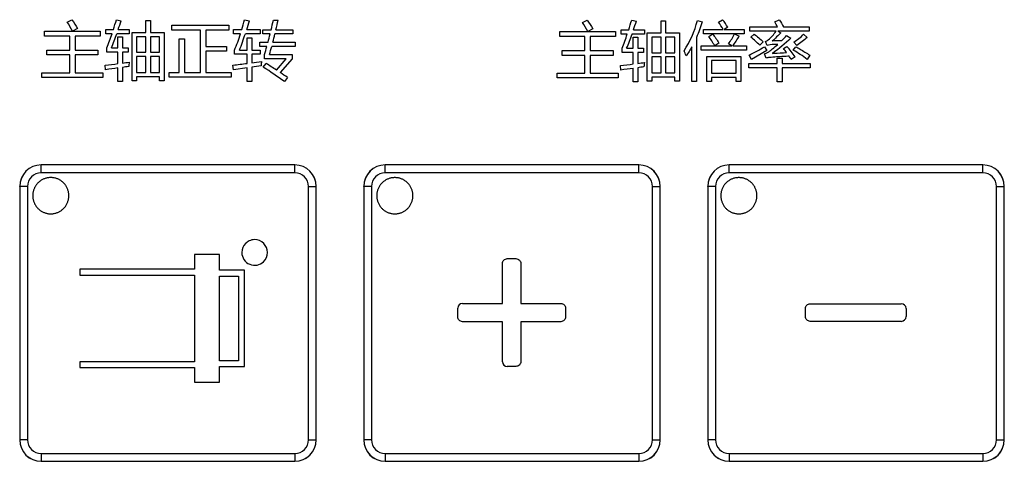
# Model space of a CAD drawing. Header units: millimetres. Extents: x 0 to 1189, y 0 to 841.
# Tile 21 of 64: x 261 to 316, y 320 to 344. Entities that reach past the tile are written whole.
import ezdxf

# ---------------------------------------------------------------- set-up
doc = ezdxf.new("R2010")
doc.units = ezdxf.units.MM
doc.header["$LTSCALE"] = 65.395
doc.layers.add('NC500E-SECONDXF_CONTINUOUS_LINE', color=7, linetype='CONTINUOUS')

msp = doc.modelspace()

# ---------------------------------------------------------------- linework, layer by layer
at = {"layer": 'NC500E-SECONDXF_CONTINUOUS_LINE', "color": 7, "linetype": 'Continuous'}
for p, q in [((264.126, 343.962), (264.381, 344.093)), ((264.684, 343.607), (264.412, 343.462)), ((266.837, 344.093), (267.099, 344.038)), ((268.463, 343.394), (268.463, 344.041)), ((268.463, 344.041), (268.711, 344.041)), ((268.711, 344.041), (268.711, 343.394)), ((269.903, 343.521), (269.903, 343.79)), ((269.903, 343.79), (273.038, 343.79)), ((273.038, 343.79), (273.038, 343.521)), ((273.906, 344.093), (274.189, 344.038)), ((275.502, 344.065), (275.767, 344.065)), ((292.575, 343.941), (292.83, 344.072)), ((293.133, 343.586), (292.861, 343.442)), ((295.286, 344.072), (295.548, 344.017)), ((296.912, 343.373), (296.912, 344.021)), ((296.912, 344.021), (297.16, 344.021)), ((297.16, 344.021), (297.16, 343.373)), ((298.914, 344.048), (299.179, 343.972)), ((300.078, 343.959), (300.309, 344.093)), ((300.595, 343.673), (300.39, 343.555)), ((301.801, 343.456), (301.801, 343.697)), ((301.801, 343.697), (303.344, 343.697)), ((303.186, 343.965), (303.434, 344.086)), ((303.666, 343.697), (305.077, 343.697)), ((305.077, 343.697), (305.077, 343.456)), ((262.861, 343.19), (262.861, 343.452)), ((262.861, 343.452), (265.935, 343.452)), ((264.257, 343.19), (262.861, 343.19)), ((264.257, 342.405), (264.257, 343.19)), ((264.553, 343.19), (264.553, 342.405)), ((265.935, 343.19), (264.553, 343.19)), ((265.935, 343.452), (265.935, 343.19)), ((266.255, 343.318), (266.255, 343.552)), ((266.255, 343.552), (266.672, 343.552)), ((266.593, 343.318), (266.255, 343.318)), ((267.54, 343.318), (266.854, 343.318)), ((266.923, 342.532), (266.923, 343.142)), ((266.923, 343.142), (267.171, 343.142)), ((266.935, 343.552), (267.54, 343.552)), ((267.171, 343.142), (267.171, 342.532)), ((267.54, 343.552), (267.54, 343.318)), ((267.698, 340.713), (267.698, 343.394)), ((267.698, 343.394), (268.463, 343.394)), ((267.953, 343.152), (267.953, 342.291)), ((268.463, 343.152), (267.953, 343.152)), ((268.463, 342.291), (268.463, 343.152)), ((268.711, 343.394), (269.476, 343.394)), ((268.711, 343.152), (268.711, 342.291)), ((269.221, 343.152), (268.711, 343.152)), ((269.221, 342.291), (269.221, 343.152)), ((269.476, 343.394), (269.476, 340.713)), ((271.478, 343.521), (269.903, 343.521)), ((270.306, 341.182), (270.306, 343.028)), ((270.306, 343.028), (270.603, 343.028)), ((270.603, 343.028), (270.603, 341.182)), ((271.478, 341.182), (271.478, 343.521)), ((271.774, 343.521), (271.774, 342.618)), ((273.038, 343.521), (271.774, 343.521)), ((273.31, 343.307), (273.31, 343.542)), ((273.31, 343.542), (273.76, 343.542)), ((273.689, 343.307), (273.31, 343.307)), ((274.775, 343.307), (273.955, 343.307)), ((274.032, 343.542), (274.775, 343.542)), ((274.055, 342.415), (274.055, 343.094)), ((274.055, 343.094), (274.31, 343.094)), ((274.31, 343.094), (274.31, 342.415)), ((274.775, 343.542), (274.775, 343.307)), ((274.912, 343.304), (274.912, 343.538)), ((274.912, 343.538), (275.381, 343.538)), ((275.324, 343.304), (274.912, 343.304)), ((276.573, 343.304), (275.591, 343.304)), ((275.646, 343.538), (276.573, 343.538)), ((276.573, 343.538), (276.573, 343.304)), ((291.31, 343.17), (291.31, 343.431)), ((291.31, 343.431), (294.383, 343.431)), ((292.706, 343.17), (291.31, 343.17)), ((292.706, 342.384), (292.706, 343.17)), ((293.002, 343.17), (293.002, 342.384)), ((294.383, 343.17), (293.002, 343.17)), ((294.383, 343.431), (294.383, 343.17)), ((294.704, 343.297), (294.704, 343.531)), ((294.704, 343.531), (295.121, 343.531)), ((295.041, 343.297), (294.704, 343.297)), ((295.989, 343.297), (295.303, 343.297)), ((295.372, 342.512), (295.372, 343.121)), ((295.372, 343.121), (295.62, 343.121)), ((295.384, 343.531), (295.989, 343.531)), ((295.62, 343.121), (295.62, 342.512)), ((295.989, 343.531), (295.989, 343.297)), ((296.147, 340.693), (296.147, 343.373)), ((296.147, 343.373), (296.912, 343.373)), ((296.402, 343.132), (296.402, 342.27)), ((296.912, 343.132), (296.402, 343.132)), ((296.912, 342.27), (296.912, 343.132)), ((297.16, 343.373), (297.925, 343.373)), ((297.16, 343.132), (297.16, 342.27)), ((297.67, 343.132), (297.16, 343.132)), ((297.67, 342.27), (297.67, 343.132)), ((297.925, 343.373), (297.925, 340.693)), ((298.862, 343.111), (298.862, 340.672)), ((299.251, 343.314), (299.251, 343.555)), ((299.251, 343.555), (300.342, 343.555)), ((301.504, 343.314), (299.251, 343.314)), ((299.537, 343.173), (299.758, 343.307)), ((300.39, 343.555), (301.504, 343.555)), ((300.97, 343.304), (301.225, 343.18)), ((301.504, 343.555), (301.504, 343.314)), ((303.258, 343.456), (301.801, 343.456)), ((301.873, 343.128), (302.049, 343.297)), ((303.356, 343.456), (303.52, 343.369)), ((305.077, 343.456), (303.356, 343.456)), ((303.837, 343.218), (304.074, 343.08)), ((304.781, 343.29), (304.977, 343.104)), ((266.303, 342.298), (266.303, 342.532)), ((266.558, 342.532), (266.923, 342.532)), ((267.171, 342.532), (267.492, 342.532)), ((267.492, 342.532), (267.492, 342.298)), ((271.774, 342.618), (272.921, 342.618)), ((272.921, 342.618), (272.921, 342.353)), ((274.75, 342.615), (274.75, 342.849)), ((274.75, 342.849), (275.209, 342.849)), ((275.143, 342.615), (274.75, 342.615)), ((276.697, 342.615), (275.412, 342.615)), ((275.476, 342.849), (276.697, 342.849)), ((276.697, 342.849), (276.697, 342.615)), ((294.752, 342.277), (294.752, 342.512)), ((295.007, 342.512), (295.372, 342.512)), ((295.62, 342.512), (295.941, 342.512)), ((295.941, 342.512), (295.941, 342.277)), ((298.607, 340.672), (298.607, 342.596)), ((299.124, 342.408), (299.124, 342.649)), ((299.124, 342.649), (300.819, 342.649)), ((300.106, 342.801), (299.871, 342.653)), ((300.819, 342.649), (300.629, 342.756)), ((300.872, 342.649), (301.625, 342.649)), ((301.625, 342.649), (301.625, 342.408)), ((302.548, 342.866), (302.355, 342.677)), ((302.621, 342.598), (302.745, 342.394)), ((302.769, 342.674), (302.665, 342.884)), ((303.671, 342.498), (303.857, 342.615)), ((304.209, 342.415), (304.35, 342.601)), ((304.409, 342.674), (304.233, 342.856)), ((262.996, 342.143), (262.996, 342.405)), ((262.996, 342.405), (264.257, 342.405)), ((264.257, 342.143), (262.996, 342.143)), ((264.257, 341.151), (264.257, 342.143)), ((264.553, 342.405), (265.814, 342.405)), ((264.553, 342.143), (264.553, 341.151)), ((265.814, 342.143), (264.553, 342.143)), ((265.814, 342.405), (265.814, 342.143)), ((266.923, 342.298), (266.303, 342.298)), ((266.923, 341.666), (266.923, 342.298)), ((267.171, 342.298), (267.171, 341.697)), ((267.492, 342.298), (267.171, 342.298)), ((267.953, 342.291), (268.463, 342.291)), ((267.953, 342.057), (267.953, 341.175)), ((268.463, 342.057), (267.953, 342.057)), ((268.463, 341.175), (268.463, 342.057)), ((268.711, 342.291), (269.221, 342.291)), ((268.711, 342.057), (268.711, 341.175)), ((269.221, 342.057), (268.711, 342.057)), ((269.221, 341.175), (269.221, 342.057)), ((271.774, 342.353), (271.774, 341.182)), ((272.921, 342.353), (271.774, 342.353)), ((273.348, 342.181), (273.348, 342.412)), ((274.055, 342.181), (273.348, 342.181)), ((273.634, 342.415), (274.055, 342.415)), ((274.055, 341.681), (274.055, 342.181)), ((274.31, 342.415), (274.775, 342.415)), ((274.31, 342.181), (274.31, 341.716)), ((274.775, 342.181), (274.31, 342.181)), ((274.775, 342.415), (274.775, 342.181)), ((275.012, 341.933), (275.012, 342.171)), ((275.284, 342.167), (276.535, 342.167)), ((276.535, 342.167), (276.535, 341.922)), ((291.445, 342.122), (291.445, 342.384)), ((291.445, 342.384), (292.706, 342.384)), ((292.706, 342.122), (291.445, 342.122)), ((292.706, 341.13), (292.706, 342.122)), ((293.002, 342.384), (294.263, 342.384)), ((293.002, 342.122), (293.002, 341.13)), ((294.263, 342.122), (293.002, 342.122)), ((294.263, 342.384), (294.263, 342.122)), ((295.372, 342.277), (294.752, 342.277)), ((295.372, 341.645), (295.372, 342.277)), ((295.62, 342.277), (295.62, 341.676)), ((295.941, 342.277), (295.62, 342.277)), ((296.402, 342.27), (296.912, 342.27)), ((296.402, 342.036), (296.402, 341.154)), ((296.912, 342.036), (296.402, 342.036)), ((296.912, 341.154), (296.912, 342.036)), ((297.16, 342.27), (297.67, 342.27)), ((297.16, 342.036), (297.16, 341.154)), ((297.67, 342.036), (297.16, 342.036)), ((297.67, 341.154), (297.67, 342.036)), ((301.625, 342.408), (299.124, 342.408)), ((299.434, 340.675), (299.434, 342.067)), ((299.434, 342.067), (301.315, 342.067)), ((301.315, 342.067), (301.315, 340.675)), ((301.908, 341.902), (301.763, 342.133)), ((302.745, 342.394), (301.908, 341.902)), ((302.71, 341.974), (302.624, 342.208)), ((303.323, 341.671), (303.323, 341.974)), ((303.323, 341.974), (303.596, 341.974)), ((303.596, 341.974), (303.596, 341.671)), ((304.316, 342.036), (304.095, 341.898)), ((305.118, 342.126), (304.967, 341.902)), ((266.241, 341.33), (266.214, 341.588)), ((266.923, 340.682), (266.923, 341.426)), ((267.171, 341.459), (267.171, 340.682)), ((273.307, 341.316), (273.269, 341.581)), ((274.055, 341.43), (273.307, 341.316)), ((274.055, 340.682), (274.055, 341.43)), ((274.823, 341.544), (274.31, 341.468)), ((274.31, 341.468), (274.31, 340.682)), ((274.947, 341.468), (275.102, 341.674)), ((276.201, 341.933), (275.012, 341.933)), ((275.667, 341.313), (276.201, 341.933)), ((276.535, 341.922), (275.881, 341.173)), ((294.69, 341.309), (294.662, 341.568)), ((295.372, 340.662), (295.372, 341.406)), ((295.62, 341.439), (295.62, 340.662)), ((299.696, 341.829), (299.696, 341.13)), ((301.053, 341.829), (299.696, 341.829)), ((301.053, 341.13), (301.053, 341.829)), ((301.752, 341.43), (301.752, 341.671)), ((301.752, 341.671), (303.323, 341.671)), ((303.323, 341.43), (301.752, 341.43)), ((303.323, 340.655), (303.323, 341.43)), ((303.596, 341.671), (305.132, 341.671)), ((303.596, 341.43), (303.596, 340.655)), ((305.132, 341.43), (303.596, 341.43)), ((305.132, 341.671), (305.132, 341.43)), ((262.724, 340.896), (262.724, 341.151)), ((262.724, 341.151), (264.257, 341.151)), ((266.086, 340.896), (262.724, 340.896)), ((264.553, 341.151), (266.086, 341.151)), ((266.086, 341.151), (266.086, 340.896)), ((267.953, 341.175), (268.463, 341.175)), ((267.953, 340.934), (267.953, 340.713)), ((269.221, 340.934), (267.953, 340.934)), ((268.711, 341.175), (269.221, 341.175)), ((269.221, 340.713), (269.221, 340.934)), ((269.745, 340.913), (269.745, 341.182)), ((269.745, 341.182), (270.306, 341.182)), ((273.176, 340.913), (269.745, 340.913)), ((270.603, 341.182), (271.478, 341.182)), ((271.774, 341.182), (273.176, 341.182)), ((273.176, 341.182), (273.176, 340.913)), ((276.287, 340.899), (276.108, 340.672)), ((291.173, 340.875), (291.173, 341.13)), ((291.173, 341.13), (292.706, 341.13)), ((294.535, 340.875), (291.173, 340.875)), ((293.002, 341.13), (294.535, 341.13)), ((294.535, 341.13), (294.535, 340.875)), ((296.402, 341.154), (296.912, 341.154)), ((296.402, 340.913), (296.402, 340.693)), ((297.67, 340.913), (296.402, 340.913)), ((297.16, 341.154), (297.67, 341.154)), ((297.67, 340.693), (297.67, 340.913)), ((299.696, 341.13), (301.053, 341.13)), ((299.696, 340.899), (299.696, 340.675)), ((301.053, 340.899), (299.696, 340.899)), ((301.053, 340.675), (301.053, 340.899)), ((267.171, 340.682), (266.923, 340.682)), ((267.953, 340.713), (267.698, 340.713)), ((269.476, 340.713), (269.221, 340.713)), ((274.31, 340.682), (274.055, 340.682)), ((295.62, 340.662), (295.372, 340.662)), ((296.402, 340.693), (296.147, 340.693)), ((297.925, 340.693), (297.67, 340.693)), ((298.862, 340.672), (298.607, 340.672)), ((299.696, 340.675), (299.434, 340.675)), ((301.315, 340.675), (301.053, 340.675)), ((303.596, 340.655), (303.323, 340.655)), ((262.678, 336.067), (262.676, 336.069)), ((276.688, 336.069), (262.676, 336.069)), ((262.678, 335.637), (262.678, 336.067)), ((276.686, 336.067), (262.678, 336.067)), ((276.686, 336.067), (276.688, 336.069)), ((276.686, 335.637), (276.686, 336.067)), ((281.673, 336.067), (281.672, 336.069)), ((295.683, 336.069), (281.672, 336.069)), ((281.673, 335.637), (281.673, 336.067)), ((295.682, 336.067), (281.673, 336.067)), ((295.682, 336.067), (295.683, 336.069)), ((295.682, 335.637), (295.682, 336.067)), ((300.669, 336.067), (300.668, 336.069)), ((314.679, 336.069), (300.668, 336.069)), ((300.669, 335.637), (300.669, 336.067)), ((314.678, 336.067), (300.669, 336.067)), ((314.678, 336.067), (314.679, 336.069)), ((314.678, 335.637), (314.678, 336.067)), ((276.686, 335.637), (262.678, 335.637)), ((295.682, 335.637), (281.673, 335.637)), ((314.678, 335.637), (300.669, 335.637)), ((261.496, 334.889), (261.496, 320.877)), ((261.498, 334.887), (261.496, 334.889)), ((261.498, 334.887), (261.498, 320.879)), ((261.928, 334.887), (261.498, 334.887)), ((261.928, 334.887), (261.928, 320.879)), ((262.361, 334.892), (262.342, 334.858)), ((262.382, 334.925), (262.361, 334.892)), ((262.405, 334.958), (262.382, 334.925)), ((262.428, 334.989), (262.405, 334.958)), ((262.453, 335.019), (262.428, 334.989)), ((262.479, 335.049), (262.453, 335.019)), ((262.506, 335.077), (262.479, 335.049)), ((262.534, 335.104), (262.506, 335.077)), ((262.564, 335.13), (262.534, 335.104)), ((262.594, 335.155), (262.564, 335.13)), ((262.625, 335.178), (262.594, 335.155)), ((262.658, 335.201), (262.625, 335.178)), ((262.691, 335.222), (262.658, 335.201)), ((262.725, 335.241), (262.691, 335.222)), ((262.76, 335.26), (262.725, 335.241)), ((262.795, 335.277), (262.76, 335.26)), ((262.831, 335.293), (262.795, 335.277)), ((262.868, 335.307), (262.831, 335.293)), ((262.905, 335.32), (262.868, 335.307)), ((262.942, 335.331), (262.905, 335.32)), ((262.98, 335.341), (262.942, 335.331)), ((263.019, 335.35), (262.98, 335.341)), ((263.057, 335.357), (263.019, 335.35)), ((263.096, 335.363), (263.057, 335.357)), ((263.135, 335.367), (263.096, 335.363)), ((263.174, 335.369), (263.135, 335.367)), ((263.213, 335.37), (263.174, 335.369)), ((263.252, 335.369), (263.213, 335.37)), ((263.291, 335.367), (263.252, 335.369)), ((263.33, 335.363), (263.291, 335.367)), ((263.369, 335.357), (263.33, 335.363)), ((263.408, 335.35), (263.369, 335.357)), ((263.446, 335.341), (263.408, 335.35)), ((263.484, 335.331), (263.446, 335.341)), ((263.522, 335.32), (263.484, 335.331)), ((263.559, 335.307), (263.522, 335.32)), ((263.595, 335.293), (263.559, 335.307)), ((263.631, 335.277), (263.595, 335.293)), ((263.667, 335.26), (263.631, 335.277)), ((263.701, 335.241), (263.667, 335.26)), ((263.735, 335.222), (263.701, 335.241)), ((263.768, 335.201), (263.735, 335.222)), ((263.801, 335.178), (263.768, 335.201)), ((263.832, 335.155), (263.801, 335.178)), ((263.862, 335.13), (263.832, 335.155)), ((263.892, 335.104), (263.862, 335.13)), ((263.92, 335.077), (263.892, 335.104)), ((263.947, 335.049), (263.92, 335.077)), ((263.973, 335.019), (263.947, 335.049)), ((263.998, 334.989), (263.973, 335.019)), ((264.021, 334.958), (263.998, 334.989)), ((264.044, 334.925), (264.021, 334.958)), ((264.065, 334.892), (264.044, 334.925)), ((264.085, 334.858), (264.065, 334.892)), ((277.436, 320.879), (277.436, 334.887)), ((277.436, 334.887), (277.866, 334.887)), ((277.866, 334.887), (277.868, 334.889)), ((277.866, 320.879), (277.866, 334.887)), ((277.868, 320.877), (277.868, 334.889)), ((280.492, 334.889), (280.492, 320.877)), ((280.493, 334.887), (280.492, 334.889)), ((280.493, 334.887), (280.493, 320.879)), ((280.923, 334.887), (280.493, 334.887)), ((280.923, 334.887), (280.923, 320.879)), ((281.356, 334.891), (281.337, 334.857)), ((281.377, 334.925), (281.356, 334.891)), ((281.4, 334.957), (281.377, 334.925)), ((281.423, 334.988), (281.4, 334.957)), ((281.448, 335.019), (281.423, 334.988)), ((281.474, 335.048), (281.448, 335.019)), ((281.501, 335.076), (281.474, 335.048)), ((281.529, 335.103), (281.501, 335.076)), ((281.559, 335.129), (281.529, 335.103)), ((281.589, 335.154), (281.559, 335.129)), ((281.62, 335.178), (281.589, 335.154)), ((281.653, 335.2), (281.62, 335.178)), ((281.686, 335.221), (281.653, 335.2)), ((281.72, 335.241), (281.686, 335.221)), ((281.754, 335.259), (281.72, 335.241)), ((281.79, 335.276), (281.754, 335.259)), ((281.826, 335.292), (281.79, 335.276)), ((281.862, 335.306), (281.826, 335.292)), ((281.899, 335.319), (281.862, 335.306)), ((281.937, 335.331), (281.899, 335.319)), ((281.975, 335.341), (281.937, 335.331)), ((282.013, 335.349), (281.975, 335.341)), ((282.052, 335.356), (282.013, 335.349)), ((282.091, 335.362), (282.052, 335.356)), ((282.13, 335.366), (282.091, 335.362)), ((282.169, 335.368), (282.13, 335.366)), ((282.208, 335.369), (282.169, 335.368)), ((282.247, 335.368), (282.208, 335.369)), ((282.286, 335.366), (282.247, 335.368)), ((282.325, 335.362), (282.286, 335.366)), ((282.364, 335.356), (282.325, 335.362)), ((282.403, 335.349), (282.364, 335.356)), ((282.441, 335.341), (282.403, 335.349)), ((282.479, 335.331), (282.441, 335.341)), ((282.517, 335.319), (282.479, 335.331)), ((282.554, 335.306), (282.517, 335.319)), ((282.59, 335.292), (282.554, 335.306)), ((282.626, 335.276), (282.59, 335.292)), ((282.662, 335.259), (282.626, 335.276)), ((282.696, 335.241), (282.662, 335.259)), ((282.73, 335.221), (282.696, 335.241)), ((282.764, 335.2), (282.73, 335.221)), ((282.796, 335.178), (282.764, 335.2)), ((282.827, 335.154), (282.796, 335.178)), ((282.858, 335.129), (282.827, 335.154)), ((282.887, 335.103), (282.858, 335.129)), ((282.915, 335.076), (282.887, 335.103)), ((282.942, 335.048), (282.915, 335.076)), ((282.968, 335.019), (282.942, 335.048)), ((282.993, 334.988), (282.968, 335.019)), ((283.017, 334.957), (282.993, 334.988)), ((283.039, 334.925), (283.017, 334.957)), ((283.06, 334.891), (283.039, 334.925)), ((283.08, 334.857), (283.06, 334.891)), ((296.432, 320.879), (296.432, 334.887)), ((296.432, 334.887), (296.862, 334.887)), ((296.862, 334.887), (296.863, 334.889)), ((296.862, 320.879), (296.862, 334.887)), ((296.863, 320.877), (296.863, 334.889)), ((299.488, 334.889), (299.488, 320.877)), ((299.489, 334.887), (299.488, 334.889)), ((299.489, 334.887), (299.489, 320.879)), ((299.919, 334.887), (299.489, 334.887)), ((299.919, 334.887), (299.919, 320.879)), ((300.352, 334.891), (300.332, 334.857)), ((300.373, 334.925), (300.352, 334.891)), ((300.395, 334.957), (300.373, 334.925)), ((300.419, 334.988), (300.395, 334.957)), ((300.444, 335.019), (300.419, 334.988)), ((300.47, 335.048), (300.444, 335.019)), ((300.497, 335.076), (300.47, 335.048)), ((300.525, 335.103), (300.497, 335.076)), ((300.554, 335.129), (300.525, 335.103)), ((300.585, 335.154), (300.554, 335.129)), ((300.616, 335.178), (300.585, 335.154)), ((300.648, 335.2), (300.616, 335.178)), ((300.681, 335.221), (300.648, 335.2)), ((300.715, 335.241), (300.681, 335.221)), ((300.75, 335.259), (300.715, 335.241)), ((300.785, 335.276), (300.75, 335.259)), ((300.821, 335.292), (300.785, 335.276)), ((300.858, 335.306), (300.821, 335.292)), ((300.895, 335.319), (300.858, 335.306)), ((300.933, 335.331), (300.895, 335.319)), ((300.971, 335.341), (300.933, 335.331)), ((301.009, 335.349), (300.971, 335.341)), ((301.048, 335.356), (301.009, 335.349)), ((301.086, 335.362), (301.048, 335.356)), ((301.125, 335.366), (301.086, 335.362)), ((301.164, 335.368), (301.125, 335.366)), ((301.204, 335.369), (301.164, 335.368)), ((301.243, 335.368), (301.204, 335.369)), ((301.282, 335.366), (301.243, 335.368)), ((301.321, 335.362), (301.282, 335.366)), ((301.36, 335.356), (301.321, 335.362)), ((301.398, 335.349), (301.36, 335.356)), ((301.437, 335.341), (301.398, 335.349)), ((301.475, 335.331), (301.437, 335.341)), ((301.512, 335.319), (301.475, 335.331)), ((301.549, 335.306), (301.512, 335.319)), ((301.586, 335.292), (301.549, 335.306)), ((301.622, 335.276), (301.586, 335.292)), ((301.657, 335.259), (301.622, 335.276)), ((301.692, 335.241), (301.657, 335.259)), ((301.726, 335.221), (301.692, 335.241)), ((301.759, 335.2), (301.726, 335.221)), ((301.792, 335.178), (301.759, 335.2)), ((301.823, 335.154), (301.792, 335.178)), ((301.853, 335.129), (301.823, 335.154)), ((301.883, 335.103), (301.853, 335.129)), ((301.911, 335.076), (301.883, 335.103)), ((301.938, 335.048), (301.911, 335.076)), ((301.964, 335.019), (301.938, 335.048)), ((301.989, 334.988), (301.964, 335.019)), ((302.012, 334.957), (301.989, 334.988)), ((302.035, 334.925), (302.012, 334.957)), ((302.056, 334.891), (302.035, 334.925)), ((302.076, 334.857), (302.056, 334.891)), ((315.428, 320.879), (315.428, 334.887)), ((315.428, 334.887), (315.858, 334.887)), ((315.858, 334.887), (315.859, 334.889)), ((315.858, 320.879), (315.858, 334.887)), ((315.859, 320.877), (315.859, 334.889)), ((262.214, 334.409), (262.213, 334.37)), ((262.213, 334.37), (262.214, 334.33)), ((262.217, 334.448), (262.214, 334.409)), ((262.214, 334.33), (262.217, 334.291)), ((262.221, 334.487), (262.217, 334.448)), ((262.226, 334.526), (262.221, 334.487)), ((262.233, 334.564), (262.226, 334.526)), ((262.242, 334.603), (262.233, 334.564)), ((262.252, 334.641), (262.242, 334.603)), ((262.263, 334.678), (262.252, 334.641)), ((262.276, 334.715), (262.263, 334.678)), ((262.291, 334.752), (262.276, 334.715)), ((262.306, 334.788), (262.291, 334.752)), ((262.323, 334.823), (262.306, 334.788)), ((262.342, 334.858), (262.323, 334.823)), ((264.103, 334.823), (264.085, 334.858)), ((264.12, 334.788), (264.103, 334.823)), ((264.136, 334.752), (264.12, 334.788)), ((264.15, 334.715), (264.136, 334.752)), ((264.163, 334.678), (264.15, 334.715)), ((264.175, 334.641), (264.163, 334.678)), ((264.185, 334.603), (264.175, 334.641)), ((264.193, 334.564), (264.185, 334.603)), ((264.2, 334.526), (264.193, 334.564)), ((264.206, 334.487), (264.2, 334.526)), ((264.21, 334.448), (264.206, 334.487)), ((264.212, 334.409), (264.21, 334.448)), ((264.21, 334.291), (264.212, 334.33)), ((264.213, 334.37), (264.212, 334.409)), ((264.212, 334.33), (264.213, 334.37)), ((281.209, 334.408), (281.208, 334.369)), ((281.208, 334.369), (281.209, 334.33)), ((281.211, 334.447), (281.209, 334.408)), ((281.215, 334.486), (281.211, 334.447)), ((281.221, 334.525), (281.215, 334.486)), ((281.228, 334.564), (281.221, 334.525)), ((281.236, 334.602), (281.228, 334.564)), ((281.246, 334.64), (281.236, 334.602)), ((281.258, 334.678), (281.246, 334.64)), ((281.271, 334.715), (281.258, 334.678)), ((281.285, 334.751), (281.271, 334.715)), ((281.301, 334.787), (281.285, 334.751)), ((281.318, 334.823), (281.301, 334.787)), ((281.337, 334.857), (281.318, 334.823)), ((283.098, 334.823), (283.08, 334.857)), ((283.115, 334.787), (283.098, 334.823)), ((283.131, 334.751), (283.115, 334.787)), ((283.145, 334.715), (283.131, 334.751)), ((283.158, 334.678), (283.145, 334.715)), ((283.17, 334.64), (283.158, 334.678)), ((283.18, 334.602), (283.17, 334.64)), ((283.189, 334.564), (283.18, 334.602)), ((283.196, 334.525), (283.189, 334.564)), ((283.201, 334.486), (283.196, 334.525)), ((283.205, 334.447), (283.201, 334.486)), ((283.208, 334.408), (283.205, 334.447)), ((283.207, 334.33), (283.208, 334.369)), ((283.208, 334.369), (283.208, 334.408)), ((300.205, 334.408), (300.204, 334.369)), ((300.204, 334.369), (300.205, 334.33)), ((300.207, 334.447), (300.205, 334.408)), ((300.211, 334.486), (300.207, 334.447)), ((300.217, 334.525), (300.211, 334.486)), ((300.224, 334.564), (300.217, 334.525)), ((300.232, 334.602), (300.224, 334.564)), ((300.242, 334.64), (300.232, 334.602)), ((300.254, 334.678), (300.242, 334.64)), ((300.267, 334.715), (300.254, 334.678)), ((300.281, 334.751), (300.267, 334.715)), ((300.297, 334.787), (300.281, 334.751)), ((300.314, 334.823), (300.297, 334.787)), ((300.332, 334.857), (300.314, 334.823)), ((302.094, 334.823), (302.076, 334.857)), ((302.111, 334.787), (302.094, 334.823)), ((302.127, 334.751), (302.111, 334.787)), ((302.141, 334.715), (302.127, 334.751)), ((302.154, 334.678), (302.141, 334.715)), ((302.166, 334.64), (302.154, 334.678)), ((302.176, 334.602), (302.166, 334.64)), ((302.184, 334.564), (302.176, 334.602)), ((302.191, 334.525), (302.184, 334.564)), ((302.197, 334.486), (302.191, 334.525)), ((302.201, 334.447), (302.197, 334.486)), ((302.203, 334.408), (302.201, 334.447)), ((302.204, 334.369), (302.203, 334.408)), ((302.203, 334.33), (302.204, 334.369)), ((262.217, 334.291), (262.221, 334.252)), ((262.221, 334.252), (262.226, 334.214)), ((262.226, 334.214), (262.233, 334.175)), ((262.233, 334.175), (262.242, 334.137)), ((262.242, 334.137), (262.252, 334.099)), ((262.252, 334.099), (262.263, 334.061)), ((262.263, 334.061), (262.276, 334.024)), ((262.276, 334.024), (262.291, 333.987)), ((262.291, 333.987), (262.306, 333.951)), ((262.306, 333.951), (262.323, 333.916)), ((262.323, 333.916), (262.342, 333.881)), ((262.342, 333.881), (262.362, 333.847)), ((262.362, 333.847), (262.383, 333.814)), ((262.383, 333.814), (262.405, 333.782)), ((264.021, 333.782), (264.044, 333.814)), ((264.044, 333.814), (264.065, 333.847)), ((264.065, 333.847), (264.085, 333.881)), ((264.085, 333.881), (264.103, 333.916)), ((264.103, 333.916), (264.12, 333.951)), ((264.12, 333.951), (264.136, 333.987)), ((264.136, 333.987), (264.15, 334.024)), ((264.15, 334.024), (264.163, 334.061)), ((264.163, 334.061), (264.175, 334.099)), ((264.175, 334.099), (264.185, 334.137)), ((264.185, 334.137), (264.193, 334.175)), ((264.193, 334.175), (264.2, 334.214)), ((264.2, 334.214), (264.206, 334.252)), ((264.206, 334.252), (264.21, 334.291)), ((281.209, 334.33), (281.211, 334.291)), ((281.211, 334.291), (281.215, 334.252)), ((281.215, 334.252), (281.221, 334.213)), ((281.221, 334.213), (281.228, 334.174)), ((281.228, 334.174), (281.236, 334.136)), ((281.236, 334.136), (281.247, 334.098)), ((281.247, 334.098), (281.258, 334.06)), ((281.258, 334.06), (281.271, 334.023)), ((281.271, 334.023), (281.285, 333.987)), ((281.285, 333.987), (281.301, 333.951)), ((281.301, 333.951), (281.318, 333.915)), ((281.318, 333.915), (281.337, 333.881)), ((281.337, 333.881), (281.356, 333.847)), ((281.356, 333.847), (281.377, 333.814)), ((281.377, 333.814), (281.4, 333.781)), ((283.017, 333.781), (283.039, 333.814)), ((283.039, 333.814), (283.06, 333.847)), ((283.06, 333.847), (283.08, 333.881)), ((283.08, 333.881), (283.098, 333.915)), ((283.098, 333.915), (283.115, 333.951)), ((283.115, 333.951), (283.131, 333.987)), ((283.131, 333.987), (283.145, 334.023)), ((283.145, 334.023), (283.158, 334.06)), ((283.158, 334.06), (283.17, 334.098)), ((283.17, 334.098), (283.18, 334.136)), ((283.18, 334.136), (283.188, 334.174)), ((283.188, 334.174), (283.196, 334.213)), ((283.196, 334.213), (283.201, 334.252)), ((283.201, 334.252), (283.205, 334.291)), ((283.205, 334.291), (283.207, 334.33)), ((300.205, 334.33), (300.207, 334.291)), ((300.207, 334.291), (300.211, 334.252)), ((300.211, 334.252), (300.217, 334.213)), ((300.217, 334.213), (300.224, 334.174)), ((300.224, 334.174), (300.232, 334.136)), ((300.232, 334.136), (300.242, 334.098)), ((300.242, 334.098), (300.254, 334.06)), ((300.254, 334.06), (300.267, 334.023)), ((300.267, 334.023), (300.281, 333.987)), ((300.281, 333.987), (300.297, 333.951)), ((300.297, 333.951), (300.314, 333.915)), ((300.314, 333.915), (300.332, 333.881)), ((300.332, 333.881), (300.352, 333.847)), ((300.352, 333.847), (300.373, 333.814)), ((300.373, 333.814), (300.395, 333.781)), ((302.012, 333.781), (302.035, 333.814)), ((302.035, 333.814), (302.056, 333.847)), ((302.056, 333.847), (302.075, 333.881)), ((302.075, 333.881), (302.094, 333.915)), ((302.094, 333.915), (302.111, 333.951)), ((302.111, 333.951), (302.127, 333.987)), ((302.127, 333.987), (302.141, 334.023)), ((302.141, 334.023), (302.154, 334.06)), ((302.154, 334.06), (302.166, 334.098)), ((302.166, 334.098), (302.176, 334.136)), ((302.176, 334.136), (302.184, 334.174)), ((302.184, 334.174), (302.191, 334.213)), ((302.191, 334.213), (302.197, 334.252)), ((302.197, 334.252), (302.201, 334.291)), ((302.201, 334.291), (302.203, 334.33)), ((262.405, 333.782), (262.428, 333.751)), ((262.428, 333.751), (262.453, 333.72)), ((262.453, 333.72), (262.479, 333.691)), ((262.479, 333.691), (262.506, 333.663)), ((262.506, 333.663), (262.534, 333.636)), ((262.534, 333.636), (262.564, 333.61)), ((262.564, 333.61), (262.594, 333.585)), ((262.594, 333.585), (262.625, 333.561)), ((262.625, 333.561), (262.658, 333.539)), ((262.658, 333.539), (262.691, 333.518)), ((262.691, 333.518), (262.725, 333.498)), ((262.725, 333.498), (262.76, 333.48)), ((262.76, 333.48), (262.795, 333.463)), ((262.795, 333.463), (262.831, 333.447)), ((262.831, 333.447), (262.868, 333.433)), ((262.868, 333.433), (262.905, 333.42)), ((262.905, 333.42), (262.942, 333.408)), ((262.942, 333.408), (262.98, 333.398)), ((262.98, 333.398), (263.019, 333.39)), ((263.019, 333.39), (263.057, 333.383)), ((263.057, 333.383), (263.096, 333.377)), ((263.096, 333.377), (263.135, 333.373)), ((263.135, 333.373), (263.174, 333.371)), ((263.174, 333.371), (263.213, 333.37)), ((263.213, 333.37), (263.252, 333.371)), ((263.252, 333.371), (263.291, 333.373)), ((263.291, 333.373), (263.33, 333.377)), ((263.33, 333.377), (263.369, 333.383)), ((263.369, 333.383), (263.408, 333.39)), ((263.408, 333.39), (263.446, 333.398)), ((263.446, 333.398), (263.484, 333.408)), ((263.484, 333.408), (263.522, 333.42)), ((263.522, 333.42), (263.559, 333.433)), ((263.559, 333.433), (263.595, 333.447)), ((263.595, 333.447), (263.631, 333.463)), ((263.631, 333.463), (263.667, 333.48)), ((263.667, 333.48), (263.701, 333.498)), ((263.701, 333.498), (263.735, 333.518)), ((263.735, 333.518), (263.768, 333.539)), ((263.768, 333.539), (263.801, 333.561)), ((263.801, 333.561), (263.832, 333.585)), ((263.832, 333.585), (263.862, 333.61)), ((263.862, 333.61), (263.892, 333.636)), ((263.892, 333.636), (263.92, 333.663)), ((263.92, 333.663), (263.947, 333.691)), ((263.947, 333.691), (263.973, 333.72)), ((263.973, 333.72), (263.998, 333.751)), ((263.998, 333.751), (264.021, 333.782)), ((281.4, 333.781), (281.423, 333.75)), ((281.423, 333.75), (281.448, 333.72)), ((281.448, 333.72), (281.474, 333.69)), ((281.474, 333.69), (281.501, 333.662)), ((281.501, 333.662), (281.529, 333.635)), ((281.529, 333.635), (281.559, 333.609)), ((281.559, 333.609), (281.589, 333.584)), ((281.589, 333.584), (281.62, 333.561)), ((281.62, 333.561), (281.653, 333.538)), ((281.653, 333.538), (281.686, 333.517)), ((281.686, 333.517), (281.72, 333.498)), ((281.72, 333.498), (281.754, 333.479)), ((281.754, 333.479), (281.79, 333.462)), ((281.79, 333.462), (281.826, 333.446)), ((281.826, 333.446), (281.862, 333.432)), ((281.862, 333.432), (281.899, 333.419)), ((281.899, 333.419), (281.937, 333.408)), ((281.937, 333.408), (281.975, 333.398)), ((281.975, 333.398), (282.013, 333.389)), ((282.013, 333.389), (282.052, 333.382)), ((282.052, 333.382), (282.091, 333.376)), ((282.091, 333.376), (282.13, 333.372)), ((282.13, 333.372), (282.169, 333.37)), ((282.169, 333.37), (282.208, 333.369)), ((282.208, 333.369), (282.247, 333.37)), ((282.247, 333.37), (282.286, 333.372)), ((282.286, 333.372), (282.325, 333.376)), ((282.325, 333.376), (282.364, 333.382)), ((282.364, 333.382), (282.403, 333.389)), ((282.403, 333.389), (282.441, 333.397)), ((282.441, 333.397), (282.479, 333.408)), ((282.479, 333.408), (282.517, 333.419)), ((282.517, 333.419), (282.554, 333.432)), ((282.554, 333.432), (282.59, 333.446)), ((282.59, 333.446), (282.626, 333.462)), ((282.626, 333.462), (282.662, 333.479)), ((282.662, 333.479), (282.696, 333.498)), ((282.696, 333.498), (282.73, 333.517)), ((282.73, 333.517), (282.764, 333.538)), ((282.764, 333.538), (282.796, 333.561)), ((282.796, 333.561), (282.827, 333.584)), ((282.827, 333.584), (282.858, 333.609)), ((282.858, 333.609), (282.887, 333.635)), ((282.887, 333.635), (282.915, 333.662)), ((282.915, 333.662), (282.942, 333.69)), ((282.942, 333.69), (282.968, 333.72)), ((282.968, 333.72), (282.993, 333.75)), ((282.993, 333.75), (283.017, 333.781)), ((300.395, 333.781), (300.419, 333.75)), ((300.419, 333.75), (300.444, 333.72)), ((300.444, 333.72), (300.47, 333.69)), ((300.47, 333.69), (300.497, 333.662)), ((300.497, 333.662), (300.525, 333.635)), ((300.525, 333.635), (300.554, 333.609)), ((300.554, 333.609), (300.585, 333.584)), ((300.585, 333.584), (300.616, 333.561)), ((300.616, 333.561), (300.648, 333.538)), ((300.648, 333.538), (300.681, 333.517)), ((300.681, 333.517), (300.715, 333.498)), ((300.715, 333.498), (300.75, 333.479)), ((300.75, 333.479), (300.785, 333.462)), ((300.785, 333.462), (300.821, 333.446)), ((300.821, 333.446), (300.858, 333.432)), ((300.858, 333.432), (300.895, 333.419)), ((300.895, 333.419), (300.933, 333.408)), ((300.933, 333.408), (300.971, 333.398)), ((300.971, 333.398), (301.009, 333.389)), ((301.009, 333.389), (301.048, 333.382)), ((301.048, 333.382), (301.086, 333.376)), ((301.086, 333.376), (301.125, 333.372)), ((301.125, 333.372), (301.164, 333.37)), ((301.164, 333.37), (301.204, 333.369)), ((301.204, 333.369), (301.243, 333.37)), ((301.243, 333.37), (301.282, 333.372)), ((301.282, 333.372), (301.321, 333.376)), ((301.321, 333.376), (301.36, 333.382)), ((301.36, 333.382), (301.398, 333.389)), ((301.398, 333.389), (301.437, 333.397)), ((301.437, 333.397), (301.475, 333.408)), ((301.475, 333.408), (301.512, 333.419)), ((301.512, 333.419), (301.549, 333.432)), ((301.549, 333.432), (301.586, 333.446)), ((301.586, 333.446), (301.622, 333.462)), ((301.622, 333.462), (301.657, 333.479)), ((301.657, 333.479), (301.692, 333.498)), ((301.692, 333.498), (301.726, 333.517)), ((301.726, 333.517), (301.759, 333.538)), ((301.759, 333.538), (301.792, 333.561)), ((301.792, 333.561), (301.823, 333.584)), ((301.823, 333.584), (301.853, 333.609)), ((301.853, 333.609), (301.883, 333.635)), ((301.883, 333.635), (301.911, 333.662)), ((301.911, 333.662), (301.938, 333.69)), ((301.938, 333.69), (301.964, 333.72)), ((301.964, 333.72), (301.989, 333.75)), ((301.989, 333.75), (302.012, 333.781)), ((271.143, 331.121), (271.143, 330.309)), ((272.534, 331.121), (271.143, 331.121)), ((272.534, 330.258), (272.534, 331.121)), ((288.154, 328.421), (288.154, 330.631)), ((288.416, 330.893), (288.898, 330.893)), ((289.165, 330.631), (289.165, 328.421)), ((264.814, 330.309), (264.814, 329.983)), ((271.143, 330.309), (264.814, 330.309)), ((264.814, 329.983), (271.143, 329.983)), ((271.143, 329.983), (271.143, 325.202)), ((273.903, 330.258), (272.534, 330.258)), ((273.903, 324.93), (273.903, 330.258)), ((272.534, 325.256), (272.534, 329.932)), ((272.534, 329.932), (273.576, 329.932)), ((273.576, 329.932), (273.576, 325.256)), ((285.945, 328.421), (288.154, 328.421)), ((289.165, 328.421), (291.37, 328.421)), ((305.143, 328.404), (310.172, 328.404)), ((285.683, 327.673), (285.683, 328.16)), ((291.636, 328.16), (291.636, 327.673)), ((304.877, 327.691), (304.877, 328.142)), ((310.433, 328.142), (310.433, 327.691)), ((288.154, 327.411), (285.945, 327.411)), ((288.154, 325.201), (288.154, 327.411)), ((289.165, 327.411), (289.165, 325.201)), ((291.37, 327.411), (289.165, 327.411)), ((310.172, 327.429), (305.143, 327.429)), ((264.815, 325.202), (264.815, 324.876)), ((271.143, 325.202), (264.815, 325.202)), ((273.576, 325.256), (272.534, 325.256)), ((264.815, 324.876), (271.143, 324.876)), ((271.143, 324.876), (271.143, 324.067)), ((272.534, 324.067), (272.534, 324.93)), ((272.534, 324.93), (273.903, 324.93)), ((288.898, 324.94), (288.416, 324.94)), ((271.143, 324.067), (272.534, 324.067)), ((261.498, 320.879), (261.496, 320.877)), ((261.928, 320.879), (261.498, 320.879)), ((277.436, 320.879), (277.866, 320.879)), ((277.866, 320.879), (277.868, 320.877)), ((280.493, 320.879), (280.492, 320.877)), ((280.923, 320.879), (280.493, 320.879)), ((296.432, 320.879), (296.862, 320.879)), ((296.862, 320.879), (296.863, 320.877)), ((299.489, 320.879), (299.488, 320.877)), ((299.919, 320.879), (299.489, 320.879)), ((315.428, 320.879), (315.858, 320.879)), ((315.858, 320.879), (315.859, 320.877)), ((262.678, 319.699), (262.676, 319.697)), ((262.676, 319.697), (276.688, 319.697)), ((262.678, 320.129), (262.678, 319.699)), ((262.678, 320.129), (276.686, 320.129)), ((262.678, 319.699), (276.686, 319.699)), ((276.686, 320.129), (276.686, 319.699)), ((276.686, 319.699), (276.688, 319.697)), ((281.673, 319.699), (281.672, 319.697)), ((281.672, 319.697), (295.683, 319.697)), ((281.673, 320.129), (281.673, 319.699)), ((281.673, 320.129), (295.682, 320.129)), ((281.673, 319.699), (295.682, 319.699)), ((295.682, 320.129), (295.682, 319.699)), ((295.682, 319.699), (295.683, 319.697)), ((300.669, 319.699), (300.668, 319.697)), ((300.668, 319.697), (314.679, 319.697)), ((300.669, 320.129), (300.669, 319.699)), ((300.669, 320.129), (314.678, 320.129)), ((300.669, 319.699), (314.678, 319.699)), ((314.678, 320.129), (314.678, 319.699)), ((314.678, 319.699), (314.679, 319.697))]:
    msp.add_line(p, q, dxfattribs=at)
for centre, radius, start, end in [((249.443, 349.715), 18.547, 340.5908, 342.1744), ((261.849, 347.001), 12.403, 343.8048, 346.4397), ((247.648, 352.15), 27.753, 341.9298, 343.0039), ((244.204, 350.948), 32.045, 346.631, 347.5978), ((253.92, 348.786), 22.351, 346.4213, 347.8074), ((277.043, 349.981), 19.442, 340.6264, 342.1371), ((296.151, 341.103), 4.856, 30.3367, 36.0214), ((295.985, 340.844), 5.408, 31.5366, 36.9242), ((244.133, 351.146), 23.785, 338.7679, 340.7846), ((243.247, 351.773), 25.076, 338.376, 340.2943), ((253.038, 350.315), 22.06, 339.0169, 341.4795), ((243.335, 351.179), 32.944, 345.3541, 346.1701), ((214.573, 358.548), 62.893, 345.54519, 345.97262), ((272.446, 351.175), 23.93, 338.7735, 340.7779), ((271.001, 352.015), 25.819, 338.4014, 340.2645), ((293.785, 347.749), 8.731, 324.2606, 328.4437), ((298.247, 348.239), 7.514, 315.0101, 318.0654), ((262.124, 346.208), 13.506, 342.6038, 344.5694), ((247.92, 350.196), 28.518, 343.648, 344.5836), ((306.643, 204.513), 138.448, 91.27557, 91.48807), ((297.536, 337.773), 7.743, 35.5237, 37.5992), ((299.551, 338.735), 5.797, 34.7167, 42.0179), ((293.549, 340.395), 5.035, 19.6809, 23.2193), ((292.731, 334.429), 13.599, 33.3156, 34.2166), ((263.22, 372.274), 30.832, 275.5721, 276.8988), ((274.022, 288.764), 53.138, 97.677, 98.4197), ((252.095, 454.335), 113.642, 277.62384, 277.81138), ((269.575, 323.636), 17.984, 96.5743, 97.6804), ((266.562, 397.452), 56.272, 276.8454, 277.6516), ((257.92, 459.904), 119.319, 277.89498, 278.15562), ((282.746, 340.898), 7.95, 173.5455, 175.3416), ((265.51, 326.456), 17.732, 53.2968, 57.8462), ((256.36, 311.779), 35.284, 56.8269, 57.9163), ((291.383, 374.731), 33.325, 275.647, 276.8745), ((301.053, 298.767), 43.015, 97.5891, 98.5068), ((282.036, 444.023), 103.244, 277.56039, 277.7668), ((297.722, 325.902), 15.678, 96.4343, 97.703), ((251.919, 305.172), 43.246, 55.7039, 56.3533), ((262.678, 334.887), 1.18, 90.0088, 179.9912), ((276.686, 334.887), 1.18, 0.0088, 89.9912), ((281.673, 334.887), 1.18, 90.0088, 179.9912), ((295.682, 334.887), 1.18, 0.0088, 89.9912), ((300.669, 334.887), 1.18, 90.0088, 179.9912), ((314.678, 334.887), 1.18, 0.0088, 89.9912), ((262.678, 334.887), 0.75, 89.9998, 180.0002), ((276.686, 334.887), 0.75, 359.9998, 90.0002), ((281.673, 334.887), 0.75, 89.9998, 180.0002), ((295.682, 334.887), 0.75, 359.9998, 90.0002), ((300.669, 334.887), 0.75, 89.9998, 180.0002), ((314.678, 334.887), 0.75, 359.9998, 90.0002), ((274.47, 331.233), 0.709, 180.006, 314.2788), ((274.47, 331.233), 0.709, 314.2373, 359.9654), ((285.945, 328.16), 0.262, 90.05, 179.95), ((310.172, 328.142), 0.262, 359.9745, 89.95), ((310.172, 327.691), 0.262, 270.05, 359.95), ((288.416, 325.202), 0.262, 180.05, 270.0255), ((262.678, 320.879), 1.18, 180.0088, 269.9912), ((262.678, 320.879), 0.75, 179.9998, 270.0002), ((276.686, 320.879), 1.18, 270.0088, 359.9912), ((276.686, 320.879), 0.75, 269.9998, 0.0002), ((281.673, 320.879), 1.18, 180.0088, 269.9912), ((281.673, 320.879), 0.75, 179.9998, 270.0002), ((295.682, 320.879), 1.18, 270.0088, 359.9912), ((295.682, 320.879), 0.75, 269.9998, 0.0002), ((300.669, 320.879), 1.18, 180.0088, 269.9912), ((300.669, 320.879), 0.75, 179.9998, 270.0002), ((314.678, 320.879), 1.18, 270.0088, 359.9912), ((314.678, 320.879), 0.75, 269.9998, 0.0002)]:
    msp.add_arc(centre, radius, start, end, dxfattribs=at)
for centre, major_axis, start_param, end_param in [((262.677, 334.888), (0.835, -0.835), 2.356347, 3.926839), ((276.687, 334.888), (0.835, 0.835), -0.785246, 0.785246), ((281.672, 334.888), (-0.835, 0.835), -0.785246, 0.785246), ((295.683, 334.888), (0.835, 0.835), -0.785246, 0.785246), ((300.668, 334.888), (0.835, -0.835), 2.356347, 3.926839), ((314.679, 334.888), (0.835, 0.835), -0.785246, 0.785246), ((262.677, 320.878), (0.835, 0.835), 2.356347, 3.926839), ((276.687, 320.878), (0.835, -0.835), -0.785246, 0.785246), ((281.672, 320.878), (0.835, 0.835), -3.926839, -2.356347), ((295.683, 320.878), (-0.835, 0.835), -3.926839, -2.356347), ((300.668, 320.878), (0.835, 0.835), 2.356347, 3.926839), ((314.679, 320.878), (0.835, -0.835), -0.785246, 0.785246)]:
    msp.add_ellipse(centre, major_axis=major_axis, ratio=0.999695, start_param=start_param, end_param=end_param, dxfattribs=at)
for points in [[(264.412, 343.462), (264.321, 343.631), (264.23, 343.801), (264.126, 343.962)], [(264.381, 344.093), (264.487, 343.934), (264.593, 343.775), (264.684, 343.607)], [(266.672, 343.552), (266.731, 343.731), (266.787, 343.911), (266.837, 344.093)], [(292.861, 343.442), (292.77, 343.611), (292.679, 343.78), (292.575, 343.941)], [(292.83, 344.072), (292.936, 343.914), (293.042, 343.754), (293.133, 343.586)], [(295.121, 343.531), (295.18, 343.71), (295.235, 343.891), (295.286, 344.072)], [(298.176, 342.381), (298.524, 342.879), (298.758, 343.461), (298.914, 344.048)], [(299.179, 343.972), (299.089, 343.68), (298.985, 343.391), (298.862, 343.111)], [(303.344, 343.697), (303.294, 343.788), (303.242, 343.878), (303.186, 343.965)], [(303.434, 344.086), (303.517, 343.96), (303.595, 343.83), (303.666, 343.697)], [(273.348, 342.412), (273.484, 342.701), (273.594, 343.003), (273.689, 343.307)], [(299.871, 342.653), (299.77, 342.832), (299.66, 343.007), (299.537, 343.173)], [(299.758, 343.307), (299.878, 343.142), (299.995, 342.973), (300.106, 342.801)], [(300.629, 342.756), (300.759, 342.928), (300.875, 343.111), (300.97, 343.304)], [(302.355, 342.677), (302.204, 342.837), (302.041, 342.985), (301.873, 343.128)], [(302.049, 343.297), (302.221, 343.16), (302.389, 343.018), (302.548, 342.866)], [(303.52, 343.369), (303.367, 343.213), (303.212, 343.059), (303.048, 342.915)], [(304.074, 343.08), (303.756, 342.778), (303.423, 342.487), (303.065, 342.233)], [(304.233, 342.856), (304.428, 342.984), (304.616, 343.125), (304.781, 343.29)], [(304.977, 343.104), (304.798, 342.948), (304.607, 342.805), (304.409, 342.674)], [(298.607, 342.596), (298.511, 342.422), (298.405, 342.253), (298.29, 342.091)], [(301.763, 342.133), (302.057, 342.271), (302.341, 342.432), (302.621, 342.598)], [(302.893, 342.005), (302.831, 342), (302.77, 341.988), (302.71, 341.974)], [(304.967, 341.902), (304.726, 342.089), (304.472, 342.26), (304.209, 342.415)], [(267.54, 341.747), (267.529, 341.666), (267.521, 341.584), (267.516, 341.502)], [(295.989, 341.726), (295.978, 341.645), (295.97, 341.563), (295.965, 341.482)], [(288.154, 330.631), (288.154, 330.698), (288.21, 330.837), (288.349, 330.893), (288.416, 330.893)], [(285.76, 327.488), (285.712, 327.535), (285.683, 327.606), (285.683, 327.673)], [(285.945, 327.411), (285.878, 327.411), (285.807, 327.441), (285.76, 327.488)]]:
    msp.add_open_spline(points, degree=3, dxfattribs=at)
for points, knots in [([(302.665, 342.884), (302.724, 342.905), (302.953, 343.068), (303.132, 343.282), (303.258, 343.456)], [0, 0, 0, 0, 0.223693, 1, 1, 1, 1]), ([(302.624, 342.208), (302.677, 342.226), (302.786, 342.268), (302.925, 342.378), (303.121, 342.524), (303.262, 342.646), (303.354, 342.731)], [0, 0, 0, 0, 0.186282, 0.382754, 0.583672, 1, 1, 1, 1]), ([(303.354, 342.731), (303.212, 342.725), (303.014, 342.725), (302.821, 342.686), (302.769, 342.674)], [0, 0, 0, 0, 0.726063, 1, 1, 1, 1]), ([(304.35, 342.601), (304.428, 342.557), (304.689, 342.406), (304.946, 342.249), (305.118, 342.126)], [0, 0, 0, 0, 0.29742, 1, 1, 1, 1]), ([(303.976, 342.076), (303.872, 342.07), (303.511, 342.05), (303.149, 342.026), (302.893, 342.005)], [0, 0, 0, 0, 0.288878, 1, 1, 1, 1]), ([(303.065, 342.233), (303.088, 342.234), (303.346, 342.247), (303.603, 342.261), (303.838, 342.273)], [0, 0, 0, 0, 0.088443, 1, 1, 1, 1]), ([(274.158, 331.87), (274.088, 331.835), (273.869, 331.682), (273.761, 331.418), (273.761, 331.233)], [0, 0, 0, 0, 0.295897, 1, 1, 1, 1]), ([(275.179, 331.233), (275.179, 331.418), (275.025, 331.789), (274.547, 331.987), (274.255, 331.917), (274.158, 331.87)], [0, 0, 0, 0, 0.387831, 0.775509, 1, 1, 1, 1]), ([(288.898, 330.893), (288.966, 330.893), (289.106, 330.837), (289.165, 330.698), (289.165, 330.631)], [0, 0, 0, 0, 0.501768, 1, 1, 1, 1]), ([(291.37, 328.421), (291.438, 328.421), (291.577, 328.366), (291.636, 328.227), (291.636, 328.16)], [0, 0, 0, 0, 0.502162, 1, 1, 1, 1]), ([(304.877, 328.142), (304.877, 328.209), (304.934, 328.349), (305.075, 328.404), (305.143, 328.404)], [0, 0, 0, 0, 0.495273, 1, 1, 1, 1]), ([(291.636, 327.673), (291.636, 327.606), (291.577, 327.466), (291.437, 327.411), (291.37, 327.411)], [0, 0, 0, 0, 0.498393, 1, 1, 1, 1]), ([(305.143, 327.429), (305.075, 327.429), (304.934, 327.484), (304.877, 327.624), (304.877, 327.691)], [0, 0, 0, 0, 0.505125, 1, 1, 1, 1]), ([(289.165, 325.201), (289.165, 325.134), (289.106, 324.995), (288.966, 324.94), (288.898, 324.94)], [0, 0, 0, 0, 0.498393, 1, 1, 1, 1])]:
    msp.add_open_spline(points, degree=3, knots=knots, dxfattribs=at)

doc.saveas('drawing.dxf')
